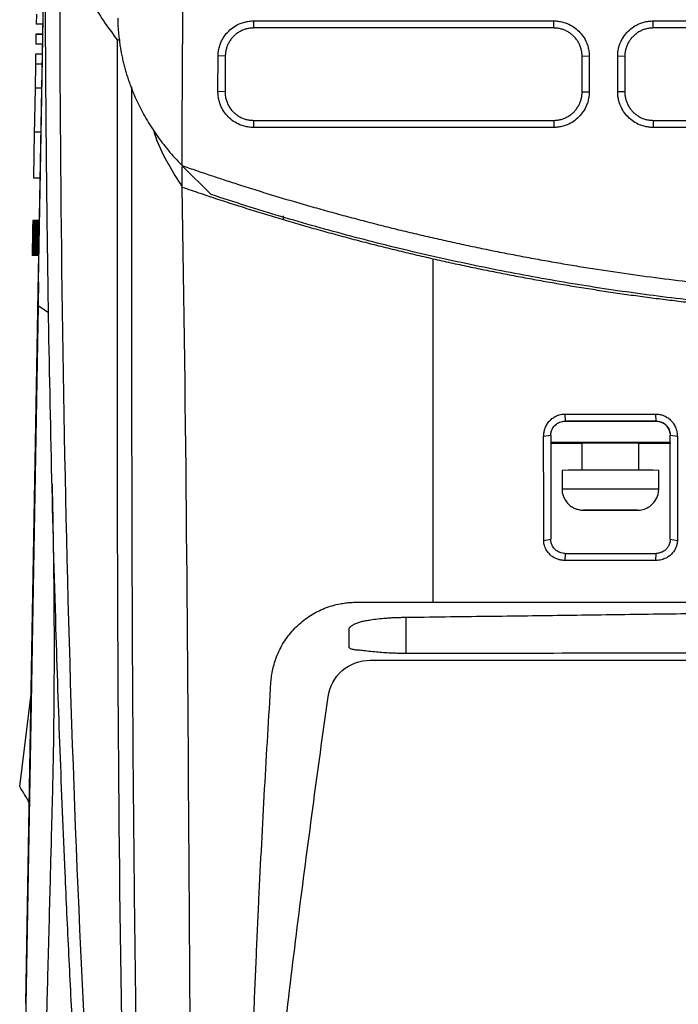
# Model space of a CAD drawing. Header units: millimetres. Extents: x 156922 to 157823, y 112322 to 113312.
# Tile 86 of 123: x 157393 to 157439, y 113072 to 113141. Entities that reach past the tile are written whole.
import ezdxf

# ---------------------------------------------------------------- set-up
doc = ezdxf.new("R2010")
doc.units = ezdxf.units.MM

msp = doc.modelspace()

# ---------------------------------------------------------------- linework, layer by layer
at = {"color": 7, "linetype": 'Continuous', "lineweight": 25}
for p, q in [((157394.459, 113123.177), (157394.921, 113149.646)), ((157394.302, 113141.331), (157394.289, 113140.631)), ((157394.763, 113140.631), (157394.289, 113140.631)), ((157409.583, 113140.865), (157430.672, 113140.865)), ((157409.583, 113140.366), (157409.583, 113140.865)), ((157430.672, 113140.366), (157430.672, 113140.865)), ((157437.672, 113140.865), (157480.672, 113140.865)), ((157437.672, 113140.366), (157437.672, 113140.865)), ((157394.277, 113139.931), (157394.265, 113139.231)), ((157394.277, 113139.931), (157394.751, 113139.931)), ((157394.751, 113139.931), (157394.277, 113139.931)), ((157430.672, 113140.366), (157409.583, 113140.366)), ((157480.672, 113140.366), (157437.672, 113140.366)), ((157394.739, 113139.231), (157394.265, 113139.231)), ((157400.202, 113139.509), (157400, 113139.509)), ((157394.253, 113138.531), (157394.24, 113137.831)), ((157394.727, 113138.531), (157394.253, 113138.531)), ((157394.727, 113138.531), (157394.253, 113138.531)), ((157407.069, 113135.899), (157407.083, 113138.4)), ((157407.583, 113138.379), (157407.083, 113138.4)), ((157433.172, 113138.383), (157432.672, 113138.366)), ((157433.172, 113138.383), (157433.172, 113135.887)), ((157435.172, 113135.887), (157435.172, 113138.383)), ((157435.672, 113138.366), (157435.172, 113138.383)), ((157394.24, 113137.831), (157394.211, 113136.132)), ((157394.715, 113137.831), (157394.24, 113137.831)), ((157432.672, 113135.87), (157432.672, 113138.366)), ((157435.672, 113138.366), (157435.672, 113135.87)), ((157394.211, 113136.132), (157394.153, 113132.848)), ((157394.685, 113136.132), (157394.211, 113136.132)), ((157407.568, 113135.879), (157407.069, 113135.899)), ((157432.672, 113135.87), (157433.172, 113135.887)), ((157435.672, 113135.87), (157435.172, 113135.887)), ((157409.568, 113133.87), (157430.672, 113133.87)), ((157409.568, 113133.87), (157409.568, 113133.37)), ((157430.672, 113133.87), (157430.672, 113133.37)), ((157437.672, 113133.87), (157480.672, 113133.87)), ((157437.672, 113133.87), (157437.672, 113133.37)), ((157394.157, 113133.031), (157394.101, 113129.831)), ((157394.631, 113133.031), (157394.157, 113133.031)), ((157430.672, 113133.37), (157409.568, 113133.37)), ((157480.672, 113133.37), (157437.672, 113133.37)), ((157404.554, 113130.687), (157404.554, 113130.682)), ((157404.554, 113130.682), (157406.582, 113128.655)), ((157404.554, 113129.175), (157404.554, 113130.593)), ((157394.101, 113129.831), (157394.575, 113129.831)), ((157394.045, 113126.621), (157394.044, 113126.59)), ((157394.046, 113126.677), (157394.045, 113126.65)), ((157394.519, 113126.65), (157394.045, 113126.65)), ((157394.045, 113126.65), (157394.045, 113126.621)), ((157394.519, 113126.621), (157394.045, 113126.621)), ((157394.047, 113126.724), (157394.046, 113126.701)), ((157394.52, 113126.701), (157394.046, 113126.701)), ((157394.046, 113126.701), (157394.046, 113126.677)), ((157394.52, 113126.677), (157394.046, 113126.677)), ((157394.048, 113126.779), (157394.047, 113126.763)), ((157394.521, 113126.763), (157394.047, 113126.763)), ((157394.047, 113126.763), (157394.047, 113126.744)), ((157394.521, 113126.744), (157394.047, 113126.744)), ((157394.047, 113126.744), (157394.047, 113126.724)), ((157394.521, 113126.724), (157394.047, 113126.724)), ((157394.523, 113126.832), (157394.048, 113126.832)), ((157394.048, 113126.832), (157394.048, 113126.83)), ((157394.523, 113126.83), (157394.048, 113126.83)), ((157394.048, 113126.83), (157394.048, 113126.827)), ((157394.523, 113126.827), (157394.048, 113126.827)), ((157394.048, 113126.827), (157394.048, 113126.822)), ((157394.522, 113126.822), (157394.048, 113126.822)), ((157394.048, 113126.822), (157394.048, 113126.814)), ((157394.522, 113126.814), (157394.048, 113126.814)), ((157394.048, 113126.814), (157394.048, 113126.804)), ((157394.522, 113126.804), (157394.048, 113126.804)), ((157394.048, 113126.804), (157394.048, 113126.793)), ((157394.522, 113126.793), (157394.048, 113126.793)), ((157394.048, 113126.793), (157394.048, 113126.779)), ((157394.522, 113126.779), (157394.048, 113126.779)), ((157411.672, 113126.878), (157411.672, 113127.155)), ((157394.033, 113125.932), (157394.032, 113125.864)), ((157394.034, 113125.997), (157394.033, 113125.932)), ((157394.507, 113125.932), (157394.033, 113125.932)), ((157394.035, 113126.06), (157394.034, 113125.997)), ((157394.508, 113125.997), (157394.034, 113125.997)), ((157394.036, 113126.121), (157394.035, 113126.06)), ((157394.509, 113126.06), (157394.035, 113126.06)), ((157394.037, 113126.179), (157394.036, 113126.121)), ((157394.51, 113126.121), (157394.036, 113126.121)), ((157394.038, 113126.234), (157394.037, 113126.179)), ((157394.511, 113126.179), (157394.037, 113126.179)), ((157394.039, 113126.288), (157394.038, 113126.234)), ((157394.512, 113126.234), (157394.038, 113126.234)), ((157394.04, 113126.338), (157394.039, 113126.288)), ((157394.513, 113126.288), (157394.039, 113126.288)), ((157394.041, 113126.387), (157394.04, 113126.338)), ((157394.514, 113126.338), (157394.04, 113126.338)), ((157394.042, 113126.476), (157394.041, 113126.433)), ((157394.516, 113126.433), (157394.041, 113126.433)), ((157394.041, 113126.433), (157394.041, 113126.387)), ((157394.515, 113126.387), (157394.041, 113126.387)), ((157394.043, 113126.518), (157394.042, 113126.476)), ((157394.516, 113126.476), (157394.042, 113126.476)), ((157394.044, 113126.556), (157394.043, 113126.518)), ((157394.517, 113126.518), (157394.043, 113126.518)), ((157394.518, 113126.59), (157394.044, 113126.59)), ((157394.044, 113126.59), (157394.044, 113126.556)), ((157394.518, 113126.556), (157394.044, 113126.556)), ((157394.021, 113125.241), (157394.019, 113125.17)), ((157394.022, 113125.316), (157394.021, 113125.241)), ((157394.495, 113125.241), (157394.021, 113125.241)), ((157394.023, 113125.393), (157394.022, 113125.316)), ((157394.496, 113125.316), (157394.022, 113125.316)), ((157394.025, 113125.474), (157394.023, 113125.393)), ((157394.498, 113125.393), (157394.023, 113125.393)), ((157394.026, 113125.559), (157394.025, 113125.474)), ((157394.499, 113125.474), (157394.025, 113125.474)), ((157394.028, 113125.646), (157394.026, 113125.559)), ((157394.5, 113125.559), (157394.026, 113125.559)), ((157394.029, 113125.721), (157394.028, 113125.646)), ((157394.502, 113125.646), (157394.028, 113125.646)), ((157394.03, 113125.794), (157394.029, 113125.721)), ((157394.503, 113125.721), (157394.029, 113125.721)), ((157394.032, 113125.864), (157394.03, 113125.794)), ((157394.505, 113125.794), (157394.03, 113125.794)), ((157394.506, 113125.864), (157394.032, 113125.864)), ((157394.009, 113124.572), (157394.008, 113124.544)), ((157394.483, 113124.544), (157394.008, 113124.544)), ((157394.008, 113124.544), (157394.008, 113124.518)), ((157394.01, 113124.602), (157394.009, 113124.572)), ((157394.483, 113124.572), (157394.009, 113124.572)), ((157394.011, 113124.673), (157394.01, 113124.634)), ((157394.484, 113124.634), (157394.01, 113124.634)), ((157394.01, 113124.634), (157394.01, 113124.602)), ((157394.484, 113124.602), (157394.01, 113124.602)), ((157394.012, 113124.76), (157394.011, 113124.715)), ((157394.486, 113124.715), (157394.011, 113124.715)), ((157394.011, 113124.715), (157394.011, 113124.673)), ((157394.485, 113124.673), (157394.011, 113124.673)), ((157394.013, 113124.809), (157394.012, 113124.76)), ((157394.486, 113124.76), (157394.012, 113124.76)), ((157394.014, 113124.861), (157394.013, 113124.809)), ((157394.487, 113124.809), (157394.013, 113124.809)), ((157394.015, 113124.916), (157394.014, 113124.861)), ((157394.488, 113124.861), (157394.014, 113124.861)), ((157394.016, 113124.975), (157394.015, 113124.916)), ((157394.489, 113124.916), (157394.015, 113124.916)), ((157394.017, 113125.037), (157394.016, 113124.975)), ((157394.49, 113124.975), (157394.016, 113124.975)), ((157394.018, 113125.101), (157394.017, 113125.037)), ((157394.491, 113125.037), (157394.017, 113125.037)), ((157394.019, 113125.17), (157394.018, 113125.101)), ((157394.492, 113125.101), (157394.018, 113125.101)), ((157394.494, 113125.17), (157394.019, 113125.17)), ((157394.006, 113124.373), (157394.005, 113124.37)), ((157394.48, 113124.37), (157394.005, 113124.37)), ((157394.005, 113124.37), (157394.005, 113124.369)), ((157394.48, 113124.369), (157394.005, 113124.369)), ((157394.007, 113124.435), (157394.006, 113124.42)), ((157394.481, 113124.42), (157394.006, 113124.42)), ((157394.006, 113124.42), (157394.006, 113124.406)), ((157394.48, 113124.406), (157394.006, 113124.406)), ((157394.006, 113124.406), (157394.006, 113124.395)), ((157394.48, 113124.395), (157394.006, 113124.395)), ((157394.006, 113124.395), (157394.006, 113124.386)), ((157394.48, 113124.386), (157394.006, 113124.386)), ((157394.006, 113124.386), (157394.006, 113124.378)), ((157394.48, 113124.378), (157394.006, 113124.378)), ((157394.006, 113124.378), (157394.006, 113124.373)), ((157394.48, 113124.373), (157394.006, 113124.373)), ((157394.008, 113124.494), (157394.007, 113124.472)), ((157394.481, 113124.472), (157394.007, 113124.472)), ((157394.007, 113124.472), (157394.007, 113124.453)), ((157394.481, 113124.453), (157394.007, 113124.453)), ((157394.007, 113124.453), (157394.007, 113124.435)), ((157394.481, 113124.435), (157394.007, 113124.435)), ((157394.482, 113124.518), (157394.008, 113124.518)), ((157394.008, 113124.518), (157394.008, 113124.494)), ((157394.482, 113124.494), (157394.008, 113124.494)), ((157393.994, 113096.562), (157394.459, 113123.177)), ((157394.459, 113123.177), (157394.467, 113123.177)), ((157394.426, 113120.846), (157394.011, 113096.995)), ((157394.426, 113120.846), (157395.16, 113120.365)), ((157431.455, 113113.214), (157431.469, 113112.717)), ((157437.869, 113112.717), (157437.858, 113113.213)), ((157431.469, 113112.711), (157431.469, 113112.717)), ((157431.469, 113112.711), (157437.869, 113112.711)), ((157437.869, 113112.711), (157437.869, 113112.717)), ((157430.469, 113111.716), (157429.968, 113111.643)), ((157438.859, 113111.211), (157438.859, 113111.589)), ((157439.368, 113111.639), (157438.869, 113111.717)), ((157438.869, 113111.716), (157438.869, 113111.717)), ((157432.67, 113111.154), (157430.459, 113111.154)), ((157438.859, 113111.211), (157430.469, 113111.211)), ((157432.659, 113111.177), (157432.659, 113109.263)), ((157432.678, 113111.154), (157432.675, 113111.171)), ((157436.659, 113110.754), (157436.659, 113111.17)), ((157438.859, 113111.154), (157436.659, 113111.154)), ((157436.659, 113109.263), (157436.659, 113110.754)), ((157438.859, 113111.211), (157438.859, 113111.154)), ((157438.859, 113104.392), (157438.859, 113111.154)), ((157438.869, 113110.716), (157438.859, 113110.716)), ((157431.259, 113109.254), (157431.259, 113107.954)), ((157438.059, 113107.954), (157438.059, 113109.254)), ((157432.81, 113106.453), (157432.811, 113106.456)), ((157432.81, 113106.453), (157432.81, 113106.456)), ((157433.834, 113106.456), (157432.83, 113106.456)), ((157432.83, 113106.453), (157433.834, 113106.453)), ((157434.223, 113106.46), (157435.095, 113106.46)), ((157435.095, 113106.448), (157434.223, 113106.448)), ((157436.488, 113106.456), (157435.484, 113106.456)), ((157435.484, 113106.453), (157436.488, 113106.453)), ((157436.508, 113106.453), (157436.506, 113106.456)), ((157436.508, 113106.456), (157436.508, 113106.453)), ((157429.97, 113104.33), (157430.469, 113104.412)), ((157438.859, 113104.392), (157438.859, 113104.389)), ((157438.869, 113104.413), (157439.369, 113104.326)), ((157431.469, 113103.412), (157431.461, 113102.92)), ((157437.863, 113102.921), (157437.869, 113103.412)), ((157420.292, 113096.378), (157420.292, 113098.924)), ((157393.562, 113071.755), (157393.994, 113096.562)), ((157393.962, 113094.211), (157393.544, 113070.278)), ((157393.132, 113087.021), (157393.941, 113093.514))]:
    msp.add_line(p, q, dxfattribs=at)
at = {"color": 7, "linetype": 'Continuous', "lineweight": 25, "flags": 128}
for points in [[(157394.455, 113122.514), (157394.522, 113126.401), (157394.657, 113134.175), (157394.896, 113147.961)], [(157431.259, 113107.954), (157431.259, 113107.954), (157431.397, 113107.958), (157431.799, 113107.96), (157432.432, 113107.963), (157433.247, 113107.964), (157434.175, 113107.965), (157435.143, 113107.965), (157436.071, 113107.964), (157436.885, 113107.963), (157437.519, 113107.96), (157437.921, 113107.958), (157438.059, 113107.954), (157438.059, 113107.954)], [(157432.81, 113106.456), (157432.788, 113106.455), (157432.772, 113106.455), (157432.762, 113106.455), (157432.759, 113106.454), (157432.762, 113106.454), (157432.772, 113106.454), (157432.788, 113106.453), (157432.81, 113106.453)], [(157435.095, 113106.46), (157434.987, 113106.46), (157434.879, 113106.461), (157434.769, 113106.461), (157434.659, 113106.461), (157434.549, 113106.461), (157434.439, 113106.461), (157434.33, 113106.46), (157434.223, 113106.46)], [(157434.223, 113106.448), (157434.33, 113106.448), (157434.439, 113106.448), (157434.549, 113106.448), (157434.659, 113106.448), (157434.769, 113106.448), (157434.879, 113106.448), (157434.987, 113106.448), (157435.095, 113106.448)], [(157436.508, 113106.453), (157436.53, 113106.453), (157436.546, 113106.454), (157436.556, 113106.454), (157436.559, 113106.454), (157436.556, 113106.455), (157436.546, 113106.455), (157436.53, 113106.455), (157436.508, 113106.456)]]:
    msp.add_lwpolyline(points, dxfattribs=at)
at = {"color": 7, "linetype": 'Continuous', "lineweight": 25}
for centre, radius, start, end in [((157437.869, 113111.711), 1, 8.10979, 90.00012), ((157434.611, 112841.377), 269.801, 89.56519, 90.41124), ((157434.659, 112709.548), 399.721, 89.51264, 90.48736), ((157434.073, 112925.666), 180.794, 89.97751, 90.3939), ((157434.073, 113287.243), 180.794, 269.6061, 270.02249), ((157434.324, 113003.106), 103.351, 90.09981, 90.2716), ((157434.324, 113209.803), 103.351, 269.7284, 269.90019), ((157435.245, 112925.666), 180.794, 89.6061, 90.02249), ((157434.994, 113003.106), 103.351, 89.7284, 89.90019), ((157435.245, 113287.243), 180.794, 269.97751, 270.3939), ((157434.994, 113209.803), 103.351, 270.09981, 270.2716)]:
    msp.add_arc(centre, radius, start, end, dxfattribs=at)
for points, knots in [([(157404.554, 113130.687), (157404.556, 113131.855), (157404.56, 113134.19), (157404.576, 113137.692), (157404.602, 113141.194), (157404.641, 113144.695), (157404.713, 113149.603), (157404.864, 113156.62), (157405.099, 113163.451), (157405.339, 113168.704), (157405.493, 113171.693), (157405.668, 113174.721), (157405.864, 113177.79), (157406.085, 113180.897), (157406.332, 113184.044), (157406.608, 113187.229), (157406.915, 113190.452), (157407.255, 113193.713), (157407.629, 113197.01), (157407.909, 113199.218), (157408.05, 113200.329)], [0, 0, 0, 0, 0.050191, 0.100381, 0.15057, 0.200756, 0.250941, 0.361595, 0.5025, 0.544799, 0.587685, 0.63116, 0.675224, 0.719874, 0.765109, 0.810927, 0.857325, 0.904304, 0.951862, 1, 1, 1, 1]), ([(157397.912, 113052.492), (157397.848, 113053.435), (157397.721, 113055.321), (157397.54, 113058.152), (157397.365, 113060.985), (157397.197, 113063.82), (157397.036, 113066.656), (157396.881, 113069.494), (157396.733, 113072.333), (157396.543, 113076.161), (157396.147, 113084.753), (157395.722, 113096.154), (157395.356, 113109.666), (157395.163, 113119.6), (157395.053, 113127.653), (157394.997, 113133.255), (157394.962, 113138.012), (157394.943, 113141.922), (157394.936, 113144.247), (157394.933, 113145.267)], [0, 0, 0, 0, 0.0307929, 0.0615858, 0.0923788, 0.123172, 0.1539656, 0.1847596, 0.2155542, 0.2463498, 0.3091936, 0.4946311, 0.6156828, 0.74556, 0.8146323, 0.874609, 0.9254945, 0.9672913, 1, 1, 1, 1]), ([(157397.331, 113144.133), (157397.591, 113143.498), (157398.244, 113141.903), (157399.34, 113140.408), (157400, 113139.509)], [0, 0, 0, 0, 0.397949, 1, 1, 1, 1]), ([(157400.023, 113141.061), (157400.026, 113140.932), (157400.031, 113140.675), (157400.053, 113140.291), (157400.084, 113139.911), (157400.126, 113139.535), (157400.177, 113139.162), (157400.238, 113138.794), (157400.308, 113138.429), (157400.387, 113138.069), (157400.475, 113137.713), (157400.571, 113137.361), (157400.676, 113137.014), (157400.789, 113136.671), (157400.909, 113136.332), (157401.037, 113135.999), (157401.207, 113135.587), (157401.427, 113135.098), (157401.712, 113134.531), (157402.025, 113133.966), (157402.368, 113133.405), (157402.741, 113132.849), (157403.145, 113132.297), (157403.581, 113131.752), (157404.047, 113131.214), (157404.385, 113130.863), (157404.554, 113130.687)], [0, 0, 0, 0, 0.0354691, 0.0706385, 0.1055068, 0.1400727, 0.1743349, 0.2082926, 0.2419449, 0.2752911, 0.3083307, 0.3410633, 0.3734888, 0.405607, 0.4374182, 0.4689224, 0.5001201, 0.554409, 0.6090139, 0.6639286, 0.7191499, 0.7746777, 0.8305159, 0.8866728, 0.9431613, 1, 1, 1, 1]), ([(157407.083, 113138.4), (157407.084, 113138.455), (157407.087, 113138.563), (157407.105, 113138.725), (157407.132, 113138.884), (157407.17, 113139.041), (157407.219, 113139.196), (157407.317, 113139.448), (157407.498, 113139.783), (157407.813, 113140.158), (157408.193, 113140.467), (157408.579, 113140.669), (157408.938, 113140.789), (157409.258, 113140.854), (157409.474, 113140.861), (157409.583, 113140.865)], [0, 0, 0, 0, 0.041982, 0.083609, 0.125062, 0.166522, 0.208172, 0.250192, 0.374978, 0.50004, 0.624829, 0.74988, 0.83333, 0.916233, 1, 1, 1, 1]), ([(157430.672, 113140.865), (157430.727, 113140.864), (157430.836, 113140.862), (157430.999, 113140.846), (157431.159, 113140.82), (157431.317, 113140.784), (157431.474, 113140.737), (157431.728, 113140.642), (157432.067, 113140.463), (157432.448, 113140.152), (157432.763, 113139.775), (157432.97, 113139.389), (157433.093, 113139.03), (157433.16, 113138.709), (157433.168, 113138.492), (157433.172, 113138.383)], [0, 0, 0, 0, 0.042056, 0.083734, 0.12521, 0.166661, 0.208264, 0.250195, 0.375089, 0.500046, 0.624941, 0.749883, 0.833483, 0.916363, 1, 1, 1, 1]), ([(157435.172, 113138.383), (157435.173, 113138.438), (157435.175, 113138.547), (157435.192, 113138.709), (157435.218, 113138.869), (157435.256, 113139.027), (157435.304, 113139.183), (157435.4, 113139.437), (157435.581, 113139.775), (157435.896, 113140.152), (157436.277, 113140.463), (157436.664, 113140.667), (157437.025, 113140.788), (157437.345, 113140.853), (157437.563, 113140.861), (157437.672, 113140.865)], [0, 0, 0, 0, 0.041979, 0.083602, 0.125051, 0.166511, 0.208165, 0.250194, 0.374984, 0.50004, 0.624827, 0.749879, 0.833328, 0.916227, 1, 1, 1, 1]), ([(157409.583, 113140.366), (157409.537, 113140.365), (157409.446, 113140.363), (157409.31, 113140.348), (157409.177, 113140.326), (157409.047, 113140.294), (157408.921, 113140.254), (157408.798, 113140.207), (157408.68, 113140.152), (157408.567, 113140.09), (157408.459, 113140.022), (157408.357, 113139.948), (157408.261, 113139.868), (157408.14, 113139.755), (157408.002, 113139.599), (157407.859, 113139.391), (157407.742, 113139.161), (157407.654, 113138.913), (157407.595, 113138.651), (157407.587, 113138.47), (157407.583, 113138.379)], [0, 0, 0, 0, 0.043921, 0.087449, 0.130585, 0.173328, 0.21568, 0.257639, 0.299206, 0.340382, 0.381167, 0.42156, 0.461561, 0.501172, 0.580092, 0.660698, 0.742991, 0.826972, 0.912641, 1, 1, 1, 1]), ([(157432.672, 113138.366), (157432.671, 113138.411), (157432.669, 113138.503), (157432.655, 113138.638), (157432.632, 113138.771), (157432.601, 113138.901), (157432.561, 113139.027), (157432.514, 113139.15), (157432.459, 113139.268), (157432.397, 113139.381), (157432.329, 113139.489), (157432.255, 113139.591), (157432.175, 113139.687), (157432.061, 113139.809), (157431.903, 113139.949), (157431.692, 113140.093), (157431.459, 113140.211), (157431.209, 113140.298), (157430.945, 113140.355), (157430.763, 113140.362), (157430.672, 113140.366)], [0, 0, 0, 0, 0.043733, 0.087076, 0.13003, 0.172596, 0.214772, 0.25656, 0.29796, 0.33897, 0.379593, 0.419827, 0.459674, 0.499132, 0.578932, 0.660202, 0.742942, 0.827155, 0.91284, 1, 1, 1, 1]), ([(157437.672, 113140.366), (157437.626, 113140.365), (157437.535, 113140.363), (157437.399, 113140.348), (157437.266, 113140.326), (157437.135, 113140.294), (157437.009, 113140.254), (157436.886, 113140.206), (157436.767, 113140.151), (157436.654, 113140.089), (157436.545, 113140.02), (157436.443, 113139.945), (157436.346, 113139.864), (157436.225, 113139.75), (157436.087, 113139.593), (157435.944, 113139.384), (157435.827, 113139.153), (157435.74, 113138.903), (157435.683, 113138.639), (157435.676, 113138.457), (157435.672, 113138.366)], [0, 0, 0, 0, 0.043785, 0.087203, 0.130252, 0.172935, 0.21525, 0.257197, 0.298778, 0.339992, 0.380839, 0.421319, 0.461433, 0.501181, 0.579889, 0.660367, 0.742616, 0.826637, 0.912432, 1, 1, 1, 1]), ([(157400.999, 113136.217), (157400.997, 113130.741), (157400.992, 113118.691), (157401.012, 113100.139), (157401.145, 113080.577), (157401.425, 113061.116), (157401.803, 113048.274), (157401.992, 113041.853)], [0, 0, 0, 0, 0.172343, 0.37922, 0.586136, 0.793083, 1, 1, 1, 1]), ([(157409.568, 113133.37), (157409.513, 113133.371), (157409.403, 113133.373), (157409.239, 113133.39), (157409.077, 113133.417), (157408.918, 113133.455), (157408.76, 113133.503), (157408.504, 113133.601), (157408.163, 113133.785), (157407.782, 113134.103), (157407.469, 113134.489), (157407.265, 113134.88), (157407.144, 113135.245), (157407.079, 113135.569), (157407.072, 113135.789), (157407.069, 113135.899)], [0, 0, 0, 0, 0.041975, 0.083593, 0.125039, 0.166498, 0.208155, 0.250195, 0.374973, 0.500038, 0.624817, 0.749875, 0.833338, 0.916236, 1, 1, 1, 1]), ([(157407.568, 113135.879), (157407.568, 113135.876), (157407.568, 113135.604), (157407.676, 113135.074), (157408.026, 113134.561), (157408.343, 113134.282), (157408.555, 113134.139), (157408.787, 113134.022), (157409.036, 113133.936), (157409.299, 113133.88), (157409.478, 113133.873), (157409.568, 113133.87)], [0, 0, 0, 0, 0.002995, 0.260044, 0.501246, 0.581276, 0.662543, 0.745047, 0.828791, 0.913775, 1, 1, 1, 1]), ([(157433.172, 113135.887), (157433.171, 113135.832), (157433.169, 113135.722), (157433.153, 113135.558), (157433.127, 113135.397), (157433.09, 113135.238), (157433.042, 113135.081), (157432.947, 113134.824), (157432.768, 113134.483), (157432.455, 113134.1), (157432.074, 113133.783), (157431.686, 113133.574), (157431.324, 113133.45), (157431.001, 113133.382), (157430.782, 113133.374), (157430.672, 113133.37)], [0, 0, 0, 0, 0.042042, 0.083712, 0.125186, 0.16664, 0.208252, 0.250196, 0.375111, 0.500046, 0.62495, 0.749882, 0.833476, 0.916355, 1, 1, 1, 1]), ([(157430.672, 113133.87), (157430.718, 113133.871), (157430.808, 113133.872), (157430.943, 113133.887), (157431.075, 113133.909), (157431.205, 113133.94), (157431.331, 113133.98), (157431.454, 113134.027), (157431.572, 113134.082), (157431.685, 113134.144), (157431.793, 113134.212), (157431.896, 113134.286), (157431.994, 113134.367), (157432.115, 113134.481), (157432.254, 113134.638), (157432.398, 113134.848), (157432.516, 113135.08), (157432.604, 113135.33), (157432.661, 113135.596), (157432.668, 113135.778), (157432.672, 113135.87)], [0, 0, 0, 0, 0.043402, 0.086473, 0.129212, 0.171622, 0.2137, 0.255448, 0.296866, 0.337953, 0.378711, 0.419138, 0.459236, 0.499005, 0.578236, 0.659173, 0.741818, 0.826169, 0.91223, 1, 1, 1, 1]), ([(157437.672, 113133.37), (157437.617, 113133.371), (157437.507, 113133.373), (157437.344, 113133.39), (157437.182, 113133.416), (157437.023, 113133.454), (157436.866, 113133.502), (157436.61, 113133.6), (157436.27, 113133.782), (157435.89, 113134.099), (157435.577, 113134.482), (157435.372, 113134.872), (157435.25, 113135.235), (157435.184, 113135.558), (157435.176, 113135.777), (157435.172, 113135.887)], [0, 0, 0, 0, 0.04198, 0.083602, 0.125051, 0.166509, 0.208163, 0.250194, 0.374966, 0.500038, 0.624822, 0.749876, 0.833334, 0.916235, 1, 1, 1, 1]), ([(157435.672, 113135.87), (157435.673, 113135.823), (157435.675, 113135.731), (157435.69, 113135.595), (157435.713, 113135.461), (157435.745, 113135.33), (157435.785, 113135.203), (157435.833, 113135.08), (157435.889, 113134.962), (157435.951, 113134.848), (157436.02, 113134.741), (157436.094, 113134.639), (157436.174, 113134.542), (157436.288, 113134.421), (157436.446, 113134.283), (157436.658, 113134.139), (157436.89, 113134.023), (157437.139, 113133.936), (157437.402, 113133.88), (157437.582, 113133.873), (157437.672, 113133.87)], [0, 0, 0, 0, 0.044199, 0.087958, 0.131275, 0.174152, 0.216588, 0.258583, 0.300138, 0.341253, 0.381927, 0.422161, 0.461955, 0.50131, 0.58112, 0.662251, 0.744704, 0.828479, 0.913577, 1, 1, 1, 1]), ([(157402.528, 113133.177), (157402.601, 113132.953), (157403.05, 113131.578), (157403.869, 113130.27), (157404.554, 113129.175)], [0, 0, 0, 0, 0.163092, 1, 1, 1, 1]), ([(157404.554, 113130.687), (157404.888, 113130.572), (157405.556, 113130.34), (157406.56, 113130.001), (157407.566, 113129.668), (157408.238, 113129.451), (157408.574, 113129.343)], [0, 0, 0, 0, 0.250004, 0.499998, 0.749994, 1, 1, 1, 1]), ([(157405.516, 113033.165), (157405.264, 113041.028), (157405.208, 113056.825), (157404.999, 113088.68), (157404.838, 113112.917), (157404.554, 113129.175)], [0, 0, 0, 0, 0.25, 0.5, 1, 1, 1, 1]), ([(157404.554, 113129.175), (157404.969, 113129.033), (157405.798, 113128.748), (157407.045, 113128.333), (157408.295, 113127.928), (157409.547, 113127.533), (157410.801, 113127.148), (157412.057, 113126.773), (157413.315, 113126.408), (157414.576, 113126.054), (157415.838, 113125.709), (157417.102, 113125.375), (157418.367, 113125.051), (157419.635, 113124.737), (157420.903, 113124.432), (157421.751, 113124.238), (157422.174, 113124.14)], [0, 0, 0, 0, 0.071745, 0.143442, 0.215089, 0.286688, 0.358239, 0.42974, 0.501193, 0.572597, 0.643953, 0.71526, 0.786518, 0.857727, 0.928888, 1, 1, 1, 1]), ([(157408.574, 113129.343), (157408.986, 113129.212), (157409.809, 113128.95), (157411.046, 113128.57), (157412.286, 113128.199), (157413.528, 113127.838), (157414.773, 113127.487), (157416.02, 113127.146), (157417.269, 113126.814), (157418.521, 113126.492), (157419.774, 113126.18), (157421.031, 113125.878), (157422.289, 113125.586), (157423.55, 113125.304), (157424.813, 113125.031), (157426.079, 113124.768), (157427.346, 113124.515), (157428.616, 113124.272), (157429.889, 113124.039), (157431.164, 113123.816), (157432.441, 113123.602), (157434.136, 113123.332), (157436.25, 113123.02), (157438.785, 113122.686), (157441.322, 113122.391), (157443.863, 113122.136), (157446.407, 113121.92), (157448.954, 113121.743), (157451.504, 113121.605), (157454.058, 113121.508), (157456.614, 113121.446), (157458.319, 113121.439), (157459.172, 113121.435)], [0, 0, 0, 0, 0.025196, 0.050378, 0.075548, 0.100707, 0.125857, 0.150999, 0.176135, 0.201267, 0.226395, 0.251522, 0.276649, 0.301777, 0.326908, 0.352044, 0.377186, 0.402336, 0.427494, 0.452664, 0.477846, 0.503041, 0.552805, 0.602523, 0.652206, 0.701865, 0.751514, 0.801162, 0.850824, 0.900509, 0.950231, 1, 1, 1, 1]), ([(157511.762, 113128.655), (157511.355, 113128.521), (157510.542, 113128.253), (157509.318, 113127.863), (157508.091, 113127.482), (157506.862, 113127.11), (157505.631, 113126.748), (157504.398, 113126.396), (157503.162, 113126.054), (157501.925, 113125.721), (157500.686, 113125.398), (157499.444, 113125.084), (157498.201, 113124.78), (157496.956, 113124.486), (157495.71, 113124.201), (157494.462, 113123.926), (157493.212, 113123.661), (157491.961, 113123.406), (157490.709, 113123.16), (157489.455, 113122.924), (157488.2, 113122.697), (157486.944, 113122.48), (157485.687, 113122.273), (157484.429, 113122.076), (157483.17, 113121.888), (157481.911, 113121.71), (157480.65, 113121.542), (157479.389, 113121.383), (157478.127, 113121.234), (157476.865, 113121.094), (157475.602, 113120.965), (157474.339, 113120.845), (157473.076, 113120.734), (157471.812, 113120.633), (157470.548, 113120.542), (157469.284, 113120.461), (157468.02, 113120.389), (157466.757, 113120.327), (157465.493, 113120.274), (157464.229, 113120.231), (157462.966, 113120.197), (157461.283, 113120.165), (157459.178, 113120.149), (157456.65, 113120.169), (157454.122, 113120.226), (157451.592, 113120.322), (157449.062, 113120.456), (157446.533, 113120.629), (157444.004, 113120.84), (157441.477, 113121.09), (157438.951, 113121.378), (157436.429, 113121.706), (157433.909, 113122.072), (157431.393, 113122.476), (157428.882, 113122.92), (157426.376, 113123.402), (157423.875, 113123.923), (157421.381, 113124.483), (157418.893, 113125.081), (157416.413, 113125.717), (157413.941, 113126.393), (157411.478, 113127.107), (157409.023, 113127.857), (157407.396, 113128.389), (157406.582, 113128.655)], [0, 0, 0, 0, 0.012014, 0.024022, 0.036025, 0.048022, 0.060015, 0.072001, 0.083983, 0.095959, 0.107929, 0.119894, 0.131854, 0.143808, 0.155757, 0.167701, 0.179639, 0.191572, 0.2035, 0.215422, 0.227338, 0.23925, 0.251156, 0.263056, 0.274951, 0.286841, 0.298726, 0.310605, 0.322478, 0.334347, 0.34621, 0.358067, 0.369919, 0.381766, 0.393608, 0.405444, 0.417274, 0.4291, 0.44092, 0.452734, 0.464544, 0.476347, 0.499945, 0.523562, 0.547198, 0.570854, 0.594529, 0.618224, 0.641938, 0.665672, 0.689425, 0.713198, 0.736991, 0.760803, 0.784634, 0.808485, 0.832356, 0.856246, 0.880156, 0.904086, 0.928035, 0.952004, 0.975992, 1, 1, 1, 1]), ([(157422.174, 113124.14), (157422.595, 113124.046), (157423.435, 113123.857), (157424.697, 113123.586), (157425.961, 113123.324), (157427.227, 113123.072), (157428.494, 113122.831), (157429.763, 113122.598), (157431.033, 113122.376), (157432.305, 113122.164), (157433.577, 113121.961), (157434.851, 113121.769), (157436.126, 113121.586), (157437.402, 113121.413), (157438.679, 113121.251), (157439.957, 113121.098), (157441.235, 113120.954), (157442.514, 113120.821), (157443.794, 113120.698), (157445.074, 113120.584), (157446.355, 113120.481), (157447.636, 113120.387), (157448.918, 113120.303), (157450.2, 113120.229), (157451.481, 113120.165), (157452.763, 113120.111), (157454.045, 113120.067), (157455.327, 113120.032), (157456.609, 113120.008), (157457.891, 113119.993), (157458.745, 113119.991), (157459.172, 113119.99)], [0, 0, 0, 0, 0.034623, 0.069235, 0.103838, 0.138431, 0.173013, 0.207586, 0.242148, 0.276701, 0.311244, 0.345776, 0.380299, 0.414811, 0.449314, 0.483807, 0.518289, 0.552762, 0.587225, 0.621677, 0.65612, 0.690553, 0.724976, 0.759389, 0.793792, 0.828185, 0.862568, 0.896941, 0.931304, 0.965657, 1, 1, 1, 1]), ([(157422.174, 113124.14), (157422.174, 113124.14), (157422.174, 113124.14), (157422.174, 113124.14), (157422.174, 113116.052), (157422.174, 113107.996), (157422.174, 113099.978)], [0, 0, 0, 0, 0.000002, 0.000002, 0.000002, 1.000002, 1.000002, 1.000002, 1.000002]), ([(157429.968, 113111.643), (157429.969, 113111.683), (157429.971, 113111.762), (157429.984, 113111.881), (157430.005, 113111.998), (157430.036, 113112.114), (157430.093, 113112.286), (157430.198, 113112.503), (157430.38, 113112.743), (157430.604, 113112.944), (157430.837, 113113.079), (157431.057, 113113.161), (157431.254, 113113.206), (157431.388, 113113.211), (157431.455, 113113.214)], [0, 0, 0, 0, 0.050026, 0.099838, 0.149686, 0.199818, 0.250479, 0.376249, 0.500254, 0.625627, 0.749894, 0.834244, 0.917035, 1, 1, 1, 1]), ([(157431.455, 113113.214), (157432.55, 113113.214), (157434.685, 113113.214), (157436.819, 113113.213), (157437.858, 113113.213)], [0, 0, 0, 0, 0.513293, 1, 1, 1, 1]), ([(157437.858, 113113.213), (157437.899, 113113.212), (157437.98, 113113.21), (157438.101, 113113.195), (157438.219, 113113.17), (157438.336, 113113.134), (157438.506, 113113.067), (157438.719, 113112.946), (157438.947, 113112.745), (157439.133, 113112.504), (157439.252, 113112.261), (157439.323, 113112.037), (157439.361, 113111.839), (157439.366, 113111.706), (157439.368, 113111.639)], [0, 0, 0, 0, 0.050233, 0.100009, 0.149689, 0.199637, 0.250206, 0.37464, 0.499905, 0.624009, 0.749713, 0.833579, 0.916583, 1, 1, 1, 1]), ([(157430.469, 113111.716), (157430.469, 113111.77), (157430.478, 113111.881), (157430.52, 113112.049), (157430.6, 113112.225), (157430.708, 113112.374), (157430.814, 113112.475), (157430.891, 113112.534), (157430.97, 113112.586), (157431.093, 113112.649), (157431.266, 113112.703), (157431.401, 113112.717), (157431.469, 113112.717)], [2, 2, 2, 2, 2.318944, 2.657867, 3.026373, 3.465176, 3.760908, 3.909856, 4.059502, 4.340044, 4.759374, 5.182784, 5.182784, 5.182784, 5.182784]), ([(157430.469, 113111.711), (157430.469, 113111.829), (157430.49, 113111.956), (157430.588, 113112.202), (157430.664, 113112.321), (157430.859, 113112.516), (157430.978, 113112.592), (157431.224, 113112.69), (157431.351, 113112.711), (157431.469, 113112.711)], [0, 0, 0, 0, 0.25, 0.25, 0.5, 0.5, 0.75, 0.75, 1, 1, 1, 1]), ([(157437.869, 113112.717), (157436.801, 113112.717), (157434.668, 113112.717), (157432.535, 113112.717), (157431.469, 113112.717)], [0, 0, 0, 0, 0.5003796, 1, 1, 1, 1]), ([(157437.869, 113112.717), (157437.931, 113112.717), (157438.055, 113112.706), (157438.244, 113112.651), (157438.428, 113112.556), (157438.576, 113112.432), (157438.67, 113112.319), (157438.74, 113112.213), (157438.787, 113112.12), (157438.832, 113111.996), (157438.861, 113111.87), (157438.869, 113111.767), (157438.869, 113111.717)], [2, 2, 2, 2, 2.389012, 2.775287, 3.220522, 3.663857, 3.956252, 4.11332, 4.427362, 4.585395, 4.905934, 5.206279, 5.206279, 5.206279, 5.206279]), ([(157430.469, 113111.716), (157430.469, 113111.107), (157430.469, 113109.888), (157430.469, 113108.061), (157430.469, 113106.236), (157430.469, 113105.02), (157430.469, 113104.412)], [0, 0, 0, 0, 0.250003, 0.5, 0.749997, 1, 1, 1, 1]), ([(157438.869, 113104.413), (157438.869, 113104.565), (157438.869, 113104.869), (157438.869, 113105.477), (157438.869, 113106.541), (157438.869, 113108.063), (157438.869, 113109.89), (157438.869, 113111.109), (157438.869, 113111.717)], [0, 0, 0, 0, 0.0624998, 0.1249999, 0.25, 0.4999999, 0.7506501, 1, 1, 1, 1]), ([(157395.403, 113108.303), (157395.425, 113107.35), (157395.467, 113105.498), (157395.508, 113102.812), (157395.531, 113100.521), (157395.543, 113098.642), (157395.548, 113096.798), (157395.545, 113094.605), (157395.525, 113091.842), (157395.483, 113088.765), (157395.434, 113086.809), (157395.41, 113085.837)], [0, 0, 0, 0, 0.128587, 0.249783, 0.352858, 0.427783, 0.498182, 0.598482, 0.721529, 0.861732, 1, 1, 1, 1]), ([(157431.279, 113107.956), (157431.273, 113107.905), (157431.246, 113107.68), (157431.379, 113107.319), (157431.615, 113106.957), (157431.887, 113106.72), (157432.147, 113106.576), (157432.373, 113106.5), (157432.537, 113106.469), (157432.639, 113106.459), (157432.684, 113106.456), (157432.712, 113106.455), (157432.728, 113106.454), (157432.737, 113106.454), (157432.74, 113106.454)], [0, 0, 0, 0, 0.06218, 0.276368, 0.447242, 0.590989, 0.711689, 0.809205, 0.881532, 0.917092, 0.937445, 0.956524, 0.987105, 1, 1, 1, 1]), ([(157436.576, 113106.454), (157436.578, 113106.454), (157436.595, 113106.454), (157436.611, 113106.455), (157436.674, 113106.458), (157436.853, 113106.475), (157437.169, 113106.56), (157437.562, 113106.805), (157437.883, 113107.19), (157438.04, 113107.603), (157438.054, 113107.866), (157438.059, 113107.954)], [0, 0, 0, 0, 0.006479, 0.059753, 0.081523, 0.116304, 0.287617, 0.473075, 0.67705, 0.891953, 1, 1, 1, 1]), ([(157431.461, 113102.92), (157431.422, 113102.921), (157431.345, 113102.923), (157431.23, 113102.935), (157431.118, 113102.956), (157431.008, 113102.985), (157430.845, 113103.04), (157430.639, 113103.142), (157430.412, 113103.317), (157430.223, 113103.531), (157430.097, 113103.751), (157430.021, 113103.958), (157429.979, 113104.142), (157429.973, 113104.267), (157429.97, 113104.33)], [0, 0, 0, 0, 0.050846, 0.10102, 0.150799, 0.200467, 0.250311, 0.375587, 0.500045, 0.62522, 0.749781, 0.833667, 0.916565, 1, 1, 1, 1]), ([(157431.469, 113103.412), (157431.35, 113103.412), (157431.201, 113103.439), (157431.012, 113103.519), (157430.879, 113103.597), (157430.744, 113103.715), (157430.635, 113103.852), (157430.546, 113104.011), (157430.484, 113104.199), (157430.469, 113104.342), (157430.469, 113104.412)], [2, 2, 2, 2, 2.722936, 2.900964, 3.255646, 3.66116, 4.004419, 4.348139, 4.803672, 5.259679, 5.259679, 5.259679, 5.259679]), ([(157439.369, 113104.326), (157439.368, 113104.288), (157439.365, 113104.212), (157439.35, 113104.1), (157439.325, 113103.989), (157439.291, 113103.88), (157439.226, 113103.722), (157439.11, 113103.524), (157438.919, 113103.312), (157438.689, 113103.139), (157438.459, 113103.028), (157438.245, 113102.962), (157438.056, 113102.927), (157437.927, 113102.923), (157437.863, 113102.921)], [0, 0, 0, 0, 0.050219, 0.10003, 0.149789, 0.199854, 0.250572, 0.375235, 0.500238, 0.624419, 0.7499, 0.83292, 0.915876, 1, 1, 1, 1]), ([(157438.869, 113104.413), (157438.869, 113104.308), (157438.844, 113104.152), (157438.774, 113103.982), (157438.698, 113103.846), (157438.601, 113103.721), (157438.462, 113103.602), (157438.351, 113103.534), (157438.21, 113103.467), (157438.056, 113103.423), (157437.923, 113103.412), (157437.869, 113103.412)], [2, 2, 2, 2, 2.671782, 2.996551, 3.160178, 3.647268, 3.968389, 4.278634, 4.434758, 4.910006, 5.231181, 5.231181, 5.231181, 5.231181]), ([(157431.469, 113103.412), (157431.904, 113103.412), (157432.971, 113103.412), (157434.565, 113103.412), (157436.263, 113103.412), (157437.33, 113103.412), (157437.869, 113103.412)], [0, 0, 0, 0, 0.204022, 0.5, 0.747422, 1, 1, 1, 1]), ([(157437.863, 113102.921), (157436.796, 113102.921), (157434.662, 113102.921), (157432.528, 113102.92), (157431.461, 113102.92)], [0, 0, 0, 0, 0.4999968, 1, 1, 1, 1]), ([(157410.798, 113094.353), (157410.803, 113094.428), (157410.814, 113094.578), (157410.842, 113094.802), (157410.877, 113095.025), (157410.921, 113095.247), (157410.998, 113095.575), (157411.131, 113096.006), (157411.346, 113096.527), (157411.609, 113097.026), (157412.023, 113097.659), (157412.65, 113098.373), (157413.401, 113098.956), (157414.054, 113099.329), (157414.568, 113099.562), (157415.101, 113099.745), (157415.59, 113099.863), (157416.026, 113099.933), (157416.405, 113099.97), (157416.659, 113099.975), (157416.786, 113099.977)], [0, 0, 0, 0, 0.02518, 0.05031, 0.075421, 0.100546, 0.125718, 0.188251, 0.250767, 0.313497, 0.376193, 0.502519, 0.6273, 0.689278, 0.751072, 0.813058, 0.874867, 0.916644, 0.958297, 1, 1, 1, 1]), ([(157416.786, 113099.977), (157417.69, 113099.977), (157419.486, 113099.977), (157421.283, 113099.977), (157422.174, 113099.977)], [0, 0, 0, 0, 0.503545, 1, 1, 1, 1]), ([(157416.292, 113098.09), (157416.293, 113098.102), (157416.295, 113098.126), (157416.309, 113098.164), (157416.332, 113098.202), (157416.365, 113098.242), (157416.407, 113098.282), (157416.487, 113098.346), (157416.633, 113098.435), (157416.871, 113098.537), (157417.146, 113098.623), (157417.45, 113098.686), (157417.829, 113098.75), (157418.297, 113098.813), (157418.768, 113098.859), (157419.161, 113098.887), (157419.464, 113098.904), (157419.772, 113098.915), (157419.98, 113098.919), (157420.084, 113098.921)], [0, 0, 0, 0, 0.032147, 0.064206, 0.096246, 0.128333, 0.16053, 0.192906, 0.2806, 0.368692, 0.444327, 0.518769, 0.593357, 0.694971, 0.796168, 0.847362, 0.898188, 0.948962, 1, 1, 1, 1]), ([(157420.084, 113098.921), (157421.077, 113098.934), (157423.044, 113098.96), (157425.961, 113098.998), (157428.815, 113099.034), (157431.606, 113099.071), (157434.333, 113099.108), (157436.998, 113099.144), (157440.133, 113099.185), (157443.722, 113099.23), (157447.748, 113099.273), (157451.659, 113099.305), (157455.454, 113099.326), (157457.946, 113099.329), (157459.172, 113099.331)], [0, 0, 0, 0, 0.076331, 0.151025, 0.224069, 0.295482, 0.365274, 0.433442, 0.499982, 0.605894, 0.708863, 0.808877, 0.905926, 1, 1, 1, 1]), ([(157416.292, 113096.83), (157416.292, 113096.956), (157416.292, 113097.223), (157416.292, 113097.637), (157416.292, 113097.935), (157416.292, 113098.09)], [0, 0, 0, 0, 0.302386, 0.63571, 1, 1, 1, 1]), ([(157394.011, 113096.995), (157394.01, 113096.937), (157394.008, 113096.82), (157394.005, 113096.638), (157394.001, 113096.452), (157393.998, 113096.262), (157393.995, 113096.068), (157393.991, 113095.871), (157393.987, 113095.661), (157393.982, 113095.356), (157393.975, 113094.965), (157393.968, 113094.554), (157393.964, 113094.307), (157393.962, 113094.211)], [0, 0, 0, 0, 0.071423, 0.142843, 0.214268, 0.285701, 0.357142, 0.42859, 0.50004, 0.582193, 0.749445, 0.903668, 1, 1, 1, 1]), ([(157420.292, 113096.378), (157420.231, 113096.378), (157420.11, 113096.378), (157419.928, 113096.38), (157419.747, 113096.384), (157419.568, 113096.388), (157419.39, 113096.394), (157419.096, 113096.406), (157418.696, 113096.428), (157418.176, 113096.472), (157417.666, 113096.522), (157417.215, 113096.583), (157416.854, 113096.612), (157416.616, 113096.639), (157416.459, 113096.673), (157416.363, 113096.712), (157416.303, 113096.763), (157416.296, 113096.807), (157416.292, 113096.83)], [0, 0, 0, 0, 0.029009, 0.057888, 0.086702, 0.115512, 0.144382, 0.173374, 0.259904, 0.346185, 0.452353, 0.559361, 0.653149, 0.747756, 0.811137, 0.873803, 0.936516, 1, 1, 1, 1]), ([(157459.172, 113096.426), (157457.367, 113096.426), (157453.881, 113096.425), (157448.836, 113096.417), (157444.161, 113096.409), (157437.94, 113096.397), (157430.025, 113096.383), (157423.545, 113096.38), (157420.292, 113096.378)], [0, 0, 0, 0, 0.139252, 0.269004, 0.389253, 0.5, 0.749024, 1, 1, 1, 1]), ([(157414.808, 113093.32), (157414.907, 113094.028), (157415.27, 113094.699), (157416.349, 113095.638), (157417.065, 113095.906), (157417.781, 113095.906)], [0, 0, 0, 0, 0.5, 0.5, 1, 1, 1, 1]), ([(157417.781, 113095.906), (157418.114, 113095.906), (157418.447, 113095.906), (157420.957, 113095.905), (157425.312, 113095.905), (157438.776, 113095.904), (157450.063, 113095.906), (157459.172, 113095.906)], [3.331036, 3.331036, 3.331036, 3.331036, 3.380178, 3.380178, 3.70156, 4.022942, 5.367207, 5.367207, 5.367207, 5.367207]), ([(157408.554, 113033.165), (157408.57, 113034.096), (157408.605, 113036.044), (157408.664, 113039.101), (157408.739, 113042.688), (157408.829, 113046.674), (157408.939, 113051.054), (157409.054, 113055.19), (157409.174, 113059.202), (157409.298, 113062.99), (157409.438, 113066.942), (157409.594, 113070.956), (157409.765, 113075.027), (157409.948, 113079.028), (157410.142, 113082.959), (157410.349, 113086.82), (157410.565, 113090.609), (157410.721, 113093.113), (157410.798, 113094.353)], [0, 0, 0, 0, 0.046034, 0.09642, 0.151154, 0.223229, 0.293113, 0.366994, 0.426739, 0.490241, 0.552892, 0.62043, 0.68675, 0.75185, 0.81573, 0.878385, 0.93981, 1, 1, 1, 1]), ([(157408.554, 113030.271), (157408.926, 113040.829), (157410.184, 113056.631), (157412.359, 113075), (157413.387, 113082.857), (157414.088, 113088.091), (157414.444, 113090.707), (157414.808, 113093.32)], [0, 0, 0, 0, 0.5, 0.75, 0.875, 0.875, 1, 1, 1, 1]), ([(157395.413, 113085.949), (157395.408, 113085.762), (157395.384, 113084.845), (157395.338, 113083.08), (157395.27, 113080.468), (157395.191, 113077.475), (157395.111, 113074.393), (157395.036, 113071.531), (157394.972, 113069.093), (157394.918, 113067.031), (157394.874, 113065.345), (157394.848, 113064.346), (157394.836, 113063.908)], [0, 0, 0, 0, 0.0252109, 0.1238916, 0.2388333, 0.3790851, 0.5300363, 0.6580027, 0.7689801, 0.8629714, 0.9399779, 1, 1, 1, 1])]:
    msp.add_open_spline(points, degree=3, knots=knots, dxfattribs=at)
for points in [[(157395.932, 113145.267), (157395.96, 113129.666), (157396.309, 113098.569), (157397.674, 113067.801), (157398.712, 113052.492)], [(157400.992, 113041.853), (157400.455, 113057.858), (157399.938, 113090.267), (157400, 113123.06), (157400, 113139.509)], [(157407.583, 113138.379), (157407.577, 113137.546), (157407.572, 113136.712), (157407.568, 113135.879)], [(157394.455, 113122.514), (157394.449, 113122.143), (157394.438, 113121.561), (157394.426, 113120.846)], [(157429.97, 113104.33), (157429.969, 113106.765), (157429.969, 113109.202), (157429.968, 113111.643)], [(157439.368, 113111.639), (157439.369, 113109.198), (157439.369, 113106.76), (157439.369, 113104.326)], [(157432.81, 113106.456), (157432.817, 113106.456), (157432.823, 113106.456), (157432.83, 113106.456)], [(157432.81, 113106.456), (157432.81, 113106.456), (157432.81, 113106.456), (157432.81, 113106.456)], [(157432.81, 113106.453), (157432.81, 113106.453), (157432.81, 113106.453), (157432.81, 113106.453)], [(157432.83, 113106.453), (157432.823, 113106.453), (157432.817, 113106.453), (157432.81, 113106.453)], [(157434.223, 113106.46), (157434.196, 113106.46), (157434.17, 113106.46), (157434.144, 113106.461)], [(157434.144, 113106.46), (157434.144, 113106.46), (157434.144, 113106.46), (157434.144, 113106.461)], [(157434.144, 113106.449), (157434.17, 113106.448), (157434.196, 113106.448), (157434.223, 113106.448)], [(157435.174, 113106.461), (157435.148, 113106.46), (157435.121, 113106.46), (157435.095, 113106.46)], [(157435.095, 113106.448), (157435.121, 113106.448), (157435.148, 113106.448), (157435.174, 113106.449)], [(157435.174, 113106.461), (157435.174, 113106.46), (157435.174, 113106.46), (157435.174, 113106.46)], [(157436.488, 113106.456), (157436.495, 113106.456), (157436.501, 113106.456), (157436.508, 113106.456)], [(157436.508, 113106.453), (157436.501, 113106.453), (157436.495, 113106.453), (157436.488, 113106.453)], [(157436.508, 113106.456), (157436.508, 113106.456), (157436.508, 113106.456), (157436.508, 113106.456)], [(157436.508, 113106.453), (157436.508, 113106.453), (157436.508, 113106.453), (157436.508, 113106.453)], [(157422.174, 113099.978), (157424.947, 113099.978), (157427.721, 113099.978), (157430.494, 113099.979)], [(157430.494, 113099.979), (157440.052, 113099.979), (157449.612, 113099.979), (157459.172, 113099.979)], [(157393.823, 113085.877), (157393.593, 113086.259), (157393.363, 113086.64), (157393.132, 113087.021)]]:
    msp.add_open_spline(points, degree=3, dxfattribs=at)

doc.saveas('drawing.dxf')
